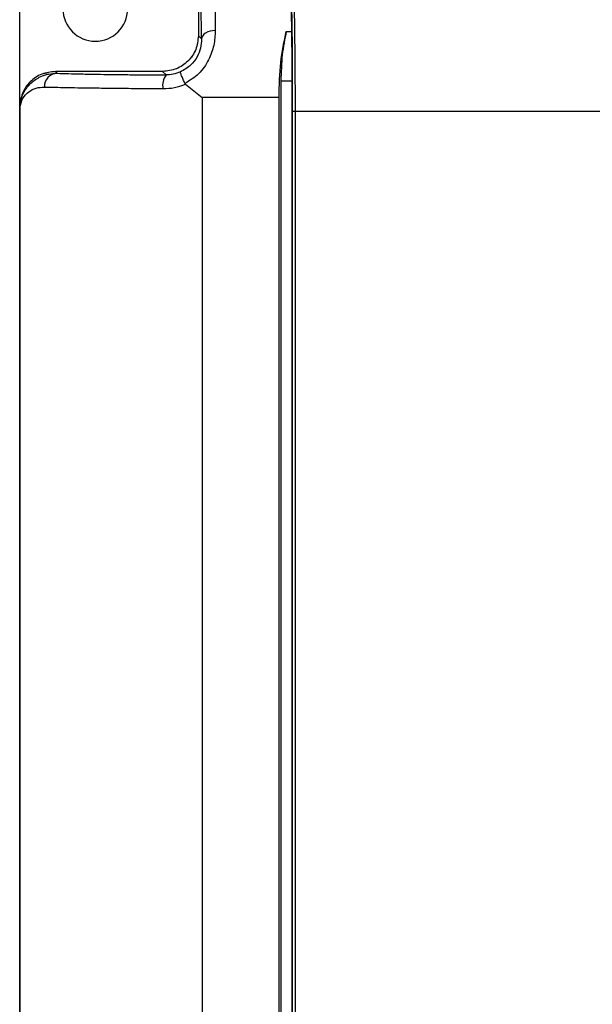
# Model space of a CAD drawing. Header units: millimetres. Extents: x 0 to 423, y 0 to 297.
# Tile 6 of 32: x 99 to 120, y 182 to 218. Entities that reach past the tile are written whole.
import ezdxf

# ---------------------------------------------------------------- set-up
doc = ezdxf.new("R2010")
doc.units = ezdxf.units.MM
doc.layers.add('实线', color=2, linetype='Continuous', lineweight=25)

msp = doc.modelspace()

# ---------------------------------------------------------------- linework, layer by layer
at = {"layer": '实线', "color": 2, "linetype": 'Continuous', "lineweight": 25, "true_color": 0xffff00}
for p, q in [((98.856, 214.5286), (98.856, 220.091)), ((105.356, 219.5786), (105.356, 217.1284)), ((105.356, 219.5785), (105.356, 217.1285)), ((105.356, 217.1284), (105.4716, 217.0128)), ((108.5522, 217.284), (108.7419, 217.284)), ((100.2196, 215.7648), (100.1558, 215.8285)), ((104.0561, 215.8285), (100.1558, 215.8285)), ((104.056, 215.8285), (100.156, 215.8285)), ((104.1799, 215.7047), (104.0561, 215.8285)), ((104.8862, 215.3652), (105.4886, 214.8785)), ((108.356, 215.4787), (108.356, 158.3285)), ((108.7525, 215.4787), (108.356, 215.4787)), ((108.7525, 215.4787), (108.7525, 158.3285)), ((108.291, 214.8785), (105.4886, 214.8785)), ((105.4886, 214.8785), (105.4886, 158.3285)), ((108.291, 158.3285), (108.291, 214.8785)), ((98.8664, 214.5182), (98.856, 214.5286)), ((98.856, 214.5286), (98.856, 158.3285)), ((98.856, 134.1285), (98.856, 214.5285)), ((98.8664, 158.3285), (98.8664, 214.5182)), ((108.7717, 214.3785), (108.7717, 158.3285)), ((108.8717, 214.3785), (108.7717, 214.3785)), ((129.456, 214.3785), (108.8717, 214.3785)), ((108.8717, 214.3785), (108.8717, 158.3285))]:
    msp.add_line(p, q, dxfattribs=at)
at = {"layer": '实线', "color": 2, "linetype": 'Continuous', "lineweight": 25, "true_color": 0xffff00, "flags": 128}
msp.add_lwpolyline([(105.9715, 217.3168), (105.8747, 217.3104), (105.7815, 217.2927), (105.6955, 217.2644), (105.62, 217.2266), (105.5578, 217.1806), (105.5112, 217.1283), (105.4821, 217.0717), (105.4716, 217.0128)], dxfattribs=at)
at = {"layer": '实线', "color": 2, "linetype": 'Continuous', "lineweight": 25, "true_color": 0xffff00}
for centre, radius, start, end in [((101.606, 218.1035), 1.175, 180, 0), ((100.2401, 215.2784), 0.4868, 92.4136, 181.59662), ((104.7151, 215.3189), 0.6597, 144.21783, 189.96718)]:
    msp.add_arc(centre, radius, start, end, dxfattribs=at)
for points, knots in [([(108.7181, 220.8553), (108.7264, 220.8179), (108.7424, 220.745), (108.7648, 220.4359), (108.7881, 219.9997), (108.8112, 219.3761), (108.833, 218.5161), (108.85, 217.5025), (108.862, 216.4057), (108.8699, 215.3397), (108.8711, 214.6798), (108.8717, 214.3785)], [0, 0, 0, 0, 0.118868, 0.2311102, 0.3368826, 0.4840023, 0.6160081, 0.7336533, 0.8373222, 0.9257198, 1, 1, 1, 1]), ([(108.6538, 220.4882), (108.6678, 220.2775), (108.6891, 219.9563), (108.7154, 219.2556), (108.7312, 218.7076), (108.7426, 218.1943), (108.7531, 217.6185), (108.7617, 216.957), (108.7676, 216.2171), (108.7704, 215.6397), (108.7715, 215.0229), (108.7716, 214.6106), (108.7717, 214.3785)], [0, 0, 0, 0, 0.249599, 0.3805195, 0.5000345, 0.5674504, 0.6311793, 0.7503689, 0.8133487, 0.8756815, 0.930024, 1, 1, 1, 1]), ([(108.6538, 220.4882), (108.662, 220.309), (108.6784, 219.9513), (108.698, 219.35), (108.713, 218.8222), (108.7273, 218.228), (108.736, 217.6648), (108.7419, 217.284)], [0, 0, 0, 0, 0.2499296, 0.4988095, 0.6290625, 0.7491667, 1, 1, 1, 1]), ([(105.9219, 219.9665), (105.9261, 219.7994), (105.9343, 219.4651), (105.9467, 218.8834), (105.9592, 218.1943), (105.9674, 217.6101), (105.9715, 217.3168)], [0, 0, 0, 0, 0.24939616, 0.49905802, 0.74855988, 1, 1, 1, 1]), ([(105.4716, 217.0128), (105.4682, 217.2889), (105.4616, 217.8404), (105.4491, 218.4896), (105.4359, 219.0416), (105.4266, 219.3555), (105.422, 219.5126)], [0, 0, 0, 0, 0.2492728, 0.4978224, 0.7485152, 1, 1, 1, 1]), ([(105.356, 217.1284), (105.3364, 216.9581), (105.2973, 216.6174), (104.9968, 216.1877), (104.5671, 215.8871), (104.2264, 215.8481), (104.0561, 215.8285)], [0, 0, 0, 0, 0.2500062, 0.5, 0.7499938, 1, 1, 1, 1]), ([(105.9715, 217.3168), (105.9623, 217.1381), (105.9444, 216.7945), (105.7413, 216.2404), (105.4028, 215.7173), (105.041, 215.4992), (104.8647, 215.393)], [0, 0, 0, 0, 0.26028994, 0.50040664, 0.75655971, 1, 1, 1, 1]), ([(108.291, 214.8785), (108.3007, 215.3173), (108.3202, 216.1959), (108.4748, 216.921), (108.5522, 217.284)], [0, 0, 0, 0, 0.49937679, 1, 1, 1, 1]), ([(108.5522, 217.284), (108.4956, 217.0085), (108.383, 216.4604), (108.3649, 215.8048), (108.356, 215.4787)], [0, 0, 0, 0, 0.5024878, 1, 1, 1, 1]), ([(108.7419, 217.284), (108.745, 217.0077), (108.751, 216.4551), (108.752, 215.8042), (108.7525, 215.4787)], [0, 0, 0, 0, 0.5000073, 1, 1, 1, 1]), ([(105.4716, 217.0128), (105.4662, 216.9029), (105.4561, 216.6977), (105.3257, 216.361), (105.0833, 216.0272), (104.8318, 215.8857), (104.6955, 215.809)], [0, 0, 0, 0, 0.2677357, 0.5002871, 0.7291506, 1, 1, 1, 1]), ([(100.1558, 215.8285), (99.9855, 215.809), (99.6448, 215.7699), (99.2152, 215.4693), (98.9146, 215.0396), (98.8755, 214.699), (98.856, 214.5286)], [0, 0, 0, 0, 0.2500062, 0.5, 0.7499938, 1, 1, 1, 1]), ([(99.9071, 215.779), (99.8227, 215.7671), (99.5694, 215.7314), (99.2165, 215.4653), (98.9142, 215.0405), (98.8754, 214.6992), (98.856, 214.5285)], [0, 0, 0, 0, 0.14282714, 0.42855143, 0.71427571, 1, 1, 1, 1]), ([(98.8664, 214.5182), (98.8746, 214.6078), (98.8932, 214.8111), (99.0208, 215.1196), (99.2542, 215.4223), (99.5685, 215.6332), (99.8988, 215.7496), (100.1143, 215.7598), (100.2196, 215.7648)], [0, 0, 0, 0, 0.1288537, 0.2921532, 0.4988444, 0.7137043, 0.8602379, 1, 1, 1, 1]), ([(100.2196, 215.7648), (100.3516, 215.7602), (100.6098, 215.7514), (101.0898, 215.7389), (101.7452, 215.7252), (102.5545, 215.7147), (103.446, 215.7077), (103.9348, 215.7057), (104.1799, 215.7047)], [0, 0, 0, 0, 0.17235655, 0.33724686, 0.50041848, 0.74972852, 0.87450407, 1, 1, 1, 1]), ([(104.6955, 215.809), (104.6097, 215.7778), (104.4403, 215.7161), (104.266, 215.7085), (104.1799, 215.7047)], [0, 0, 0, 0, 0.5059252, 1, 1, 1, 1]), ([(104.8647, 215.393), (104.8441, 215.4406), (104.8, 215.5428), (104.7422, 215.6789), (104.7013, 215.7841), (104.6974, 215.8007), (104.6955, 215.809)], [0, 0, 0, 0, 0.217642, 0.4670371, 0.734569, 1, 1, 1, 1]), ([(104.0653, 215.2047), (104.2062, 215.2109), (104.4854, 215.2232), (104.7534, 215.3182), (104.8862, 215.3652)], [0, 0, 0, 0, 0.5046726, 1, 1, 1, 1]), ([(104.8647, 215.393), (104.8674, 215.3878), (104.8728, 215.3772), (104.8817, 215.3693), (104.8862, 215.3652)], [0, 0, 0, 0, 0.48917, 1, 1, 1, 1]), ([(98.8664, 214.5182), (98.8903, 214.6349), (98.9357, 214.857), (99.168, 215.0921), (99.4363, 215.2427), (99.6519, 215.2577), (99.7534, 215.2648)], [0, 0, 0, 0, 0.2916749, 0.5549087, 0.7904852, 1, 1, 1, 1]), ([(99.7534, 215.2648), (99.9662, 215.2598), (100.393, 215.2497), (101.1373, 215.2373), (101.8855, 215.2273), (102.5401, 215.2197), (103.2711, 215.2122), (103.8006, 215.2072), (104.0653, 215.2047)], [0, 0, 0, 0, 0.2490182, 0.499423, 0.624623, 0.749587, 0.8748064, 1, 1, 1, 1])]:
    msp.add_open_spline(points, degree=3, knots=knots, dxfattribs=at)
msp.add_open_spline([(105.356, 217.1285), (105.3364, 216.9582), (105.2973, 216.6175), (104.9967, 216.1878), (104.567, 215.8871), (104.2263, 215.8481), (104.056, 215.8285)], degree=3, dxfattribs=at)

doc.saveas('drawing.dxf')
